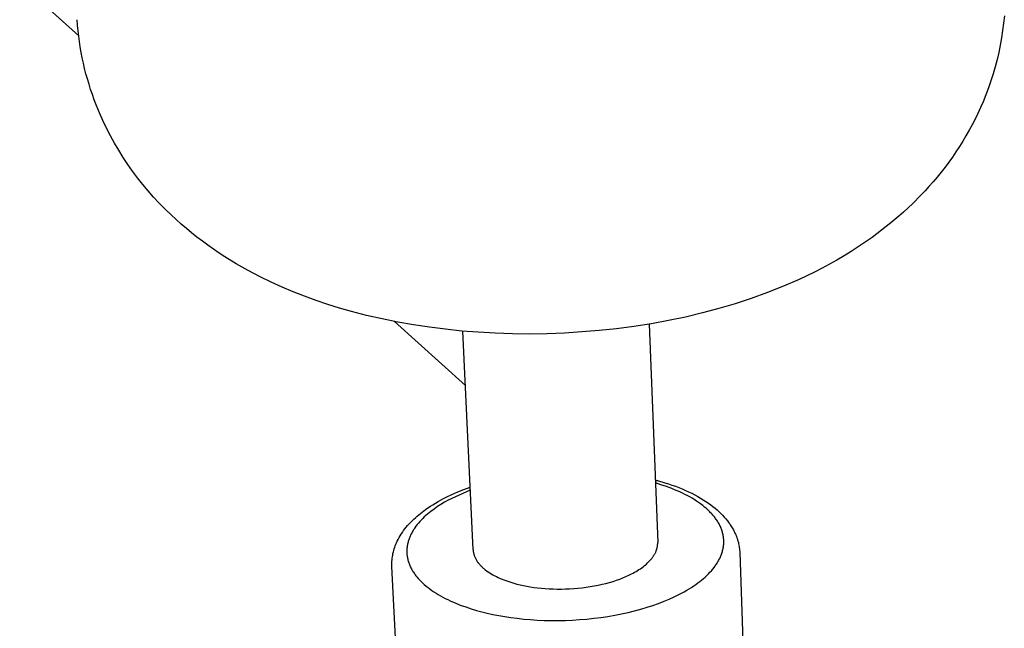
# Model space of a CAD drawing. Header units: millimetres. Extents: x 2489 to 5060, y -11490 to -9826.
# Tile 21 of 25: x 4418 to 4540, y -10222 to -10146. Entities that reach past the tile are written whole.
import ezdxf

# ---------------------------------------------------------------- set-up
doc = ezdxf.new("R2010")
doc.units = ezdxf.units.MM
doc.layers.add('Make2D$Visible$Curvas', color=7, linetype='Continuous')

msp = doc.modelspace()

# ---------------------------------------------------------------- linework, layer by layer
at = {"layer": 'Make2D$Visible$Curvas', "color": 8, "lineweight": -3, "true_color": 0x7f7f7f}
for p, q in [((4328.88, -10060.55), (4425.63, -10148.05)), ((4540.44, -10145.54), (4540.35, -10146.46)), ((4425.49, -10146.72), (4425.44, -10146.04)), ((4425.55, -10147.4), (4425.49, -10146.72)), ((4540.35, -10146.46), (4540.23, -10147.37)), ((4425.63, -10148.07), (4425.55, -10147.4)), ((4540.23, -10147.37), (4540.09, -10148.28)), ((4425.72, -10148.75), (4425.63, -10148.07)), ((4425.82, -10149.42), (4425.72, -10148.75)), ((4539.93, -10149.19), (4539.75, -10150.09)), ((4540.09, -10148.28), (4539.93, -10149.19)), ((4425.93, -10150.09), (4425.82, -10149.42)), ((4426.06, -10150.76), (4425.93, -10150.09)), ((4539.75, -10150.09), (4539.54, -10150.98)), ((4426.2, -10151.42), (4426.06, -10150.76)), ((4426.36, -10152.08), (4426.2, -10151.42)), ((4539.54, -10150.98), (4539.3, -10151.87)), ((4426.52, -10152.74), (4426.36, -10152.08)), ((4426.7, -10153.39), (4426.52, -10152.74)), ((4539.05, -10152.75), (4538.77, -10153.62)), ((4539.3, -10151.87), (4539.05, -10152.75)), ((4426.9, -10154.04), (4426.7, -10153.39)), ((4427.1, -10154.69), (4426.9, -10154.04)), ((4538.77, -10153.62), (4538.47, -10154.49)), ((4427.32, -10155.34), (4427.1, -10154.69)), ((4427.55, -10155.98), (4427.32, -10155.34)), ((4538.15, -10155.35), (4537.8, -10156.21)), ((4538.47, -10154.49), (4538.15, -10155.35)), ((4427.79, -10156.61), (4427.55, -10155.98)), ((4537.8, -10156.21), (4537.48, -10156.94)), ((4428.19, -10157.59), (4427.79, -10156.61)), ((4428.62, -10158.56), (4428.19, -10157.59)), ((4537.15, -10157.66), (4536.81, -10158.37)), ((4537.48, -10156.94), (4537.15, -10157.66)), ((4429.07, -10159.5), (4428.62, -10158.56)), ((4536.81, -10158.37), (4536.45, -10159.07)), ((4429.55, -10160.43), (4429.07, -10159.5)), ((4536.07, -10159.76), (4535.68, -10160.44)), ((4536.45, -10159.07), (4536.07, -10159.76)), ((4430.05, -10161.35), (4429.55, -10160.43)), ((4430.58, -10162.24), (4430.05, -10161.35)), ((4535.28, -10161.12), (4534.87, -10161.78)), ((4535.68, -10160.44), (4535.28, -10161.12)), ((4431.13, -10163.12), (4430.58, -10162.24)), ((4534.44, -10162.43), (4534, -10163.08)), ((4534.87, -10161.78), (4534.44, -10162.43)), ((4431.71, -10163.99), (4431.13, -10163.12)), ((4533.54, -10163.71), (4533.08, -10164.34)), ((4534, -10163.08), (4533.54, -10163.71)), ((4432.3, -10164.83), (4431.71, -10163.99)), ((4432.92, -10165.66), (4432.3, -10164.83)), ((4532.6, -10164.96), (4532.11, -10165.56)), ((4533.08, -10164.34), (4532.6, -10164.96)), ((4433.56, -10166.47), (4432.92, -10165.66)), ((4531.6, -10166.16), (4531.09, -10166.74)), ((4532.11, -10165.56), (4531.6, -10166.16)), ((4434.23, -10167.27), (4433.56, -10166.47)), ((4434.91, -10168.04), (4434.23, -10167.27)), ((4530.6, -10167.28), (4530.1, -10167.81)), ((4531.09, -10166.74), (4530.6, -10167.28)), ((4435.61, -10168.8), (4434.91, -10168.04)), ((4436.34, -10169.54), (4435.61, -10168.8)), ((4530.1, -10167.81), (4529.08, -10168.84)), ((4437.08, -10170.26), (4436.34, -10169.54)), ((4527.94, -10169.91), (4527.35, -10170.43)), ((4528.51, -10169.38), (4527.94, -10169.91)), ((4529.08, -10168.84), (4528.51, -10169.38)), ((4437.7, -10170.84), (4437.08, -10170.26)), ((4438.33, -10171.41), (4437.7, -10170.84)), ((4526.38, -10171.25), (4525.22, -10172.17)), ((4527.35, -10170.43), (4526.38, -10171.25)), ((4438.98, -10171.96), (4438.33, -10171.41)), ((4439.63, -10172.49), (4438.98, -10171.96)), ((4525.22, -10172.17), (4524.03, -10173.06)), ((4440.29, -10173.02), (4439.63, -10172.49)), ((4440.96, -10173.53), (4440.29, -10173.02)), ((4441.64, -10174.03), (4440.96, -10173.53)), ((4523.18, -10173.65), (4522.32, -10174.23)), ((4524.03, -10173.06), (4523.18, -10173.65)), ((4442.33, -10174.51), (4441.64, -10174.03)), ((4443.03, -10174.99), (4442.33, -10174.51)), ((4521.45, -10174.79), (4520.56, -10175.34)), ((4522.32, -10174.23), (4521.45, -10174.79)), ((4443.74, -10175.45), (4443.03, -10174.99)), ((4445.17, -10176.33), (4443.74, -10175.45)), ((4519.66, -10175.87), (4518.75, -10176.38)), ((4520.56, -10175.34), (4519.66, -10175.87)), ((4446.64, -10177.16), (4445.17, -10176.33)), ((4448.14, -10177.95), (4446.64, -10177.16)), ((4516.89, -10177.36), (4515.95, -10177.82)), ((4517.83, -10176.88), (4516.89, -10177.36)), ((4518.75, -10176.38), (4517.83, -10176.88)), ((4449.48, -10178.6), (4448.14, -10177.95)), ((4514.99, -10178.27), (4513.05, -10179.12)), ((4515.95, -10177.82), (4514.99, -10178.27)), ((4450.85, -10179.22), (4449.48, -10178.6)), ((4452.24, -10179.81), (4450.85, -10179.22)), ((4513.05, -10179.12), (4511.07, -10179.9)), ((4453.65, -10180.36), (4452.24, -10179.81)), ((4455.07, -10180.88), (4453.65, -10180.36)), ((4456.52, -10181.36), (4455.07, -10180.88)), ((4509.05, -10180.63), (4507.06, -10181.29)), ((4511.07, -10179.9), (4509.05, -10180.63)), ((4457.98, -10181.82), (4456.52, -10181.36)), ((4459.45, -10182.24), (4457.98, -10181.82)), ((4461.34, -10182.73), (4459.45, -10182.24)), ((4505.03, -10181.88), (4502.98, -10182.43)), ((4507.06, -10181.29), (4505.03, -10181.88)), ((4463.26, -10183.17), (4461.34, -10182.73)), ((4465.19, -10183.56), (4463.26, -10183.17)), ((4498.79, -10183.37), (4496.66, -10183.76)), ((4500.9, -10182.93), (4498.79, -10183.37)), ((4502.98, -10182.43), (4500.9, -10182.93)), ((4464.81, -10183.49), (4473.6, -10191.44)), ((4467.15, -10183.91), (4465.19, -10183.56)), ((4469.12, -10184.21), (4467.15, -10183.91)), ((4471.12, -10184.46), (4469.12, -10184.21)), ((4473.13, -10184.67), (4471.12, -10184.46)), ((4475.16, -10184.83), (4473.13, -10184.67)), ((4474.54, -10211.8), (4473.29, -10184.68)), ((4490.18, -10184.61), (4488.04, -10184.79)), ((4492.32, -10184.38), (4490.18, -10184.61)), ((4494.5, -10184.09), (4492.32, -10184.38)), ((4496.66, -10183.76), (4494.5, -10184.09)), ((4496.4, -10183.8), (4497.44, -10210.9)), ((4477.3, -10184.95), (4475.16, -10184.83)), ((4479.45, -10185.02), (4477.3, -10184.95)), ((4481.6, -10185.04), (4479.45, -10185.02)), ((4483.75, -10185), (4481.6, -10185.04)), ((4485.89, -10184.92), (4483.75, -10185)), ((4488.04, -10184.79), (4485.89, -10184.92)), ((4473.4, -10204.32), (4474.19, -10204.03)), ((4497.14, -10203.15), (4497.41, -10203.22)), ((4497.14, -10203.23), (4497.41, -10203.22)), ((4497.85, -10203.74), (4497.15, -10203.52)), ((4497.41, -10203.22), (4498.33, -10203.49)), ((4498.54, -10203.97), (4497.85, -10203.74)), ((4498.33, -10203.49), (4498.77, -10203.64)), ((4499.21, -10204.23), (4498.54, -10203.97)), ((4498.77, -10203.64), (4499.21, -10203.79)), ((4499.21, -10203.79), (4499.64, -10203.94)), ((4499.54, -10204.36), (4499.21, -10204.23)), ((4499.64, -10203.94), (4500.06, -10204.1)), ((4500.06, -10204.1), (4500.47, -10204.27)), ((4470.86, -10205.47), (4471.2, -10205.29)), ((4471.2, -10205.29), (4471.91, -10204.95)), ((4471.89, -10205.44), (4471.44, -10205.67)), ((4474.2, -10204.42), (4471.89, -10205.44)), ((4471.91, -10204.95), (4472.64, -10204.63)), ((4472.64, -10204.63), (4473.4, -10204.32)), ((4499.87, -10204.5), (4499.54, -10204.36)), ((4500.19, -10204.64), (4499.87, -10204.5)), ((4500.5, -10204.79), (4500.19, -10204.64)), ((4500.47, -10204.27), (4500.88, -10204.45)), ((4500.81, -10204.94), (4500.5, -10204.79)), ((4501.11, -10205.1), (4500.81, -10204.94)), ((4500.88, -10204.45), (4501.27, -10204.63)), ((4501.41, -10205.26), (4501.11, -10205.1)), ((4501.27, -10204.63), (4501.66, -10204.81)), ((4501.7, -10205.42), (4501.41, -10205.26)), ((4501.66, -10204.81), (4502.03, -10205)), ((4501.98, -10205.59), (4501.7, -10205.42)), ((4502.03, -10205), (4502.4, -10205.2)), ((4502.4, -10205.2), (4502.75, -10205.4)), ((4502.75, -10205.4), (4503.1, -10205.61)), ((4468.64, -10206.82), (4468.94, -10206.62)), ((4468.94, -10206.62), (4469.24, -10206.42)), ((4469.24, -10206.42), (4469.55, -10206.22)), ((4469.55, -10206.22), (4469.86, -10206.03)), ((4470.13, -10206.46), (4469.71, -10206.76)), ((4469.86, -10206.03), (4470.19, -10205.84)), ((4470.55, -10206.19), (4470.13, -10206.46)), ((4470.19, -10205.84), (4470.52, -10205.65)), ((4470.52, -10205.65), (4470.86, -10205.47)), ((4470.99, -10205.92), (4470.55, -10206.19)), ((4471.44, -10205.67), (4470.99, -10205.92)), ((4502.25, -10205.77), (4501.98, -10205.59)), ((4502.52, -10205.95), (4502.25, -10205.77)), ((4502.77, -10206.13), (4502.52, -10205.95)), ((4503.02, -10206.32), (4502.77, -10206.13)), ((4503.26, -10206.51), (4503.02, -10206.32)), ((4503.1, -10205.61), (4503.43, -10205.83)), ((4503.49, -10206.7), (4503.26, -10206.51)), ((4503.43, -10205.83), (4503.76, -10206.05)), ((4503.76, -10206.05), (4504.03, -10206.25)), ((4504.03, -10206.25), (4504.29, -10206.45)), ((4504.29, -10206.45), (4504.55, -10206.65)), ((4504.55, -10206.65), (4504.8, -10206.86)), ((4467.18, -10208.02), (4467.39, -10207.83)), ((4467.39, -10207.83), (4467.6, -10207.64)), ((4467.6, -10207.64), (4467.82, -10207.46)), ((4467.82, -10207.46), (4468.02, -10207.3)), ((4468.02, -10207.3), (4468.22, -10207.14)), ((4468.22, -10207.14), (4468.64, -10206.82)), ((4468.49, -10207.74), (4468.3, -10207.93)), ((4468.69, -10207.56), (4468.49, -10207.74)), ((4468.9, -10207.38), (4468.69, -10207.56)), ((4469.3, -10207.06), (4468.9, -10207.38)), ((4469.71, -10206.76), (4469.3, -10207.06)), ((4503.7, -10206.9), (4503.49, -10206.7)), ((4503.91, -10207.1), (4503.7, -10206.9)), ((4504.01, -10207.21), (4503.91, -10207.1)), ((4504.11, -10207.31), (4504.01, -10207.21)), ((4504.2, -10207.41), (4504.11, -10207.31)), ((4504.29, -10207.52), (4504.2, -10207.41)), ((4504.38, -10207.62), (4504.29, -10207.52)), ((4504.47, -10207.73), (4504.38, -10207.62)), ((4504.55, -10207.84), (4504.47, -10207.73)), ((4504.63, -10207.94), (4504.55, -10207.84)), ((4504.8, -10206.86), (4505.04, -10207.08)), ((4505.04, -10207.08), (4505.27, -10207.3)), ((4505.27, -10207.3), (4505.49, -10207.52)), ((4505.49, -10207.52), (4505.7, -10207.75)), ((4505.7, -10207.75), (4505.9, -10207.99)), ((4466.08, -10209.22), (4466.25, -10209.02)), ((4466.25, -10209.02), (4466.42, -10208.81)), ((4466.42, -10208.81), (4466.6, -10208.61)), ((4466.6, -10208.61), (4466.79, -10208.41)), ((4466.79, -10208.41), (4466.98, -10208.21)), ((4466.98, -10208.21), (4467.18, -10208.02)), ((4467.31, -10209.09), (4467.24, -10209.2)), ((4467.46, -10208.89), (4467.31, -10209.09)), ((4467.61, -10208.69), (4467.46, -10208.89)), ((4467.77, -10208.5), (4467.61, -10208.69)), ((4467.94, -10208.31), (4467.77, -10208.5)), ((4468.12, -10208.12), (4467.94, -10208.31)), ((4468.3, -10207.93), (4468.12, -10208.12)), ((4504.71, -10208.05), (4504.63, -10207.94)), ((4504.78, -10208.16), (4504.71, -10208.05)), ((4504.85, -10208.27), (4504.78, -10208.16)), ((4504.92, -10208.38), (4504.85, -10208.27)), ((4504.99, -10208.49), (4504.92, -10208.38)), ((4505.05, -10208.6), (4504.99, -10208.49)), ((4505.11, -10208.71), (4505.05, -10208.6)), ((4505.16, -10208.82), (4505.11, -10208.71)), ((4505.22, -10208.94), (4505.16, -10208.82)), ((4505.27, -10209.05), (4505.22, -10208.94)), ((4505.31, -10209.16), (4505.27, -10209.05)), ((4505.9, -10207.99), (4506.1, -10208.22)), ((4506.1, -10208.22), (4506.19, -10208.34)), ((4506.19, -10208.34), (4506.28, -10208.47)), ((4506.28, -10208.47), (4506.37, -10208.59)), ((4506.37, -10208.59), (4506.45, -10208.71)), ((4506.45, -10208.71), (4506.53, -10208.84)), ((4506.53, -10208.84), (4506.61, -10208.96)), ((4506.61, -10208.96), (4506.69, -10209.09)), ((4506.69, -10209.09), (4506.76, -10209.22)), ((4465.24, -10210.52), (4465.36, -10210.3)), ((4465.36, -10210.3), (4465.49, -10210.08)), ((4465.49, -10210.08), (4465.63, -10209.86)), ((4465.63, -10209.86), (4465.77, -10209.65)), ((4465.77, -10209.65), (4465.92, -10209.43)), ((4465.92, -10209.43), (4466.08, -10209.22)), ((4466.68, -10210.24), (4466.64, -10210.35)), ((4466.73, -10210.13), (4466.68, -10210.24)), ((4466.78, -10210.03), (4466.73, -10210.13)), ((4466.83, -10209.92), (4466.78, -10210.03)), ((4466.88, -10209.82), (4466.83, -10209.92)), ((4466.93, -10209.71), (4466.88, -10209.82)), ((4466.99, -10209.61), (4466.93, -10209.71)), ((4467.05, -10209.5), (4466.99, -10209.61)), ((4467.11, -10209.4), (4467.05, -10209.5)), ((4467.18, -10209.3), (4467.11, -10209.4)), ((4467.24, -10209.2), (4467.18, -10209.3)), ((4505.36, -10209.27), (4505.31, -10209.16)), ((4505.4, -10209.39), (4505.36, -10209.27)), ((4505.44, -10209.5), (4505.4, -10209.39)), ((4505.47, -10209.62), (4505.44, -10209.5)), ((4505.5, -10209.73), (4505.47, -10209.62)), ((4505.53, -10209.85), (4505.5, -10209.73)), ((4505.55, -10209.96), (4505.53, -10209.85)), ((4505.58, -10210.08), (4505.55, -10209.96)), ((4505.59, -10210.19), (4505.58, -10210.08)), ((4505.61, -10210.31), (4505.59, -10210.19)), ((4505.62, -10210.42), (4505.61, -10210.31)), ((4506.76, -10209.22), (4506.83, -10209.35)), ((4506.83, -10209.35), (4506.9, -10209.48)), ((4506.9, -10209.48), (4506.97, -10209.61)), ((4506.97, -10209.61), (4507.03, -10209.74)), ((4507.03, -10209.74), (4507.09, -10209.89)), ((4507.09, -10209.89), (4507.16, -10210.03)), ((4507.16, -10210.03), (4507.21, -10210.18)), ((4507.21, -10210.18), (4507.27, -10210.33)), ((4507.27, -10210.33), (4507.32, -10210.48)), ((4464.76, -10211.7), (4464.82, -10211.51)), ((4464.82, -10211.51), (4464.89, -10211.31)), ((4464.89, -10211.31), (4464.96, -10211.12)), ((4464.96, -10211.12), (4465.04, -10210.94)), ((4465.04, -10210.94), (4465.13, -10210.75)), ((4465.13, -10210.75), (4465.24, -10210.52)), ((4466.35, -10211.55), (4466.34, -10211.66)), ((4466.36, -10211.44), (4466.35, -10211.55)), ((4466.38, -10211.33), (4466.36, -10211.44)), ((4466.39, -10211.22), (4466.38, -10211.33)), ((4466.42, -10211.11), (4466.39, -10211.22)), ((4466.44, -10211), (4466.42, -10211.11)), ((4466.47, -10210.89), (4466.44, -10211)), ((4466.5, -10210.78), (4466.47, -10210.89)), ((4466.53, -10210.67), (4466.5, -10210.78)), ((4466.56, -10210.56), (4466.53, -10210.67)), ((4466.6, -10210.45), (4466.56, -10210.56)), ((4466.64, -10210.35), (4466.6, -10210.45)), ((4497.36, -10211.6), (4497.38, -10211.53)), ((4497.38, -10211.53), (4497.39, -10211.47)), ((4497.39, -10211.47), (4497.4, -10211.4)), ((4497.4, -10211.4), (4497.41, -10211.34)), ((4497.41, -10211.34), (4497.42, -10211.28)), ((4497.42, -10211.28), (4497.43, -10211.21)), ((4497.43, -10211.15), (4497.44, -10211.09)), ((4497.43, -10211.21), (4497.43, -10211.15)), ((4497.44, -10210.96), (4497.44, -10210.9)), ((4497.44, -10211.02), (4497.44, -10210.96)), ((4497.44, -10211.09), (4497.44, -10211.02)), ((4505.57, -10211.58), (4505.59, -10211.46)), ((4505.59, -10211.46), (4505.61, -10211.35)), ((4505.61, -10211.35), (4505.62, -10211.23)), ((4505.63, -10210.54), (4505.62, -10210.42)), ((4505.62, -10211.23), (4505.63, -10211.12)), ((4505.64, -10210.65), (4505.63, -10210.54)), ((4505.63, -10211), (4505.64, -10210.88)), ((4505.63, -10211.12), (4505.63, -10211)), ((4505.64, -10210.77), (4505.64, -10210.65)), ((4505.64, -10210.88), (4505.64, -10210.77)), ((4507.32, -10210.48), (4507.36, -10210.63)), ((4507.36, -10210.63), (4507.41, -10210.78)), ((4507.41, -10210.78), (4507.45, -10210.93)), ((4507.45, -10210.93), (4507.48, -10211.08)), ((4507.48, -10211.08), (4507.51, -10211.24)), ((4507.51, -10211.24), (4507.54, -10211.39)), ((4507.54, -10211.39), (4507.56, -10211.54)), ((4507.56, -10211.54), (4507.58, -10211.7)), ((4464.51, -10212.87), (4464.53, -10212.67)), ((4464.53, -10212.67), (4464.57, -10212.48)), ((4464.57, -10212.48), (4464.6, -10212.28)), ((4464.6, -10212.28), (4464.65, -10212.08)), ((4464.65, -10212.08), (4464.7, -10211.89)), ((4464.7, -10211.89), (4464.76, -10211.7)), ((4466.33, -10211.77), (4466.32, -10211.88)), ((4466.32, -10211.88), (4466.32, -10211.99)), ((4466.32, -10211.99), (4466.32, -10212.1)), ((4466.32, -10212.1), (4466.33, -10212.21)), ((4466.34, -10211.66), (4466.33, -10211.77)), ((4466.33, -10212.21), (4466.33, -10212.32)), ((4466.33, -10212.32), (4466.34, -10212.43)), ((4466.34, -10212.43), (4466.36, -10212.54)), ((4466.36, -10212.54), (4466.37, -10212.65)), ((4466.37, -10212.65), (4466.39, -10212.76)), ((4466.39, -10212.76), (4466.41, -10212.87)), ((4474.54, -10211.8), (4474.55, -10211.88)), ((4474.55, -10211.88), (4474.56, -10211.97)), ((4474.56, -10211.97), (4474.57, -10212.05)), ((4474.57, -10212.05), (4474.58, -10212.13)), ((4474.58, -10212.13), (4474.6, -10212.21)), ((4474.6, -10212.21), (4474.62, -10212.29)), ((4474.62, -10212.29), (4474.64, -10212.38)), ((4474.64, -10212.38), (4474.66, -10212.46)), ((4474.66, -10212.46), (4474.69, -10212.54)), ((4474.69, -10212.54), (4474.72, -10212.62)), ((4474.72, -10212.62), (4474.75, -10212.7)), ((4474.75, -10212.7), (4474.79, -10212.78)), ((4496.76, -10212.82), (4496.81, -10212.76)), ((4496.81, -10212.76), (4496.85, -10212.7)), ((4496.85, -10212.7), (4496.9, -10212.63)), ((4496.9, -10212.63), (4496.94, -10212.57)), ((4496.94, -10212.57), (4496.98, -10212.5)), ((4496.98, -10212.5), (4497.02, -10212.44)), ((4497.02, -10212.44), (4497.06, -10212.37)), ((4497.06, -10212.37), (4497.09, -10212.31)), ((4497.09, -10212.31), (4497.12, -10212.24)), ((4497.12, -10212.24), (4497.16, -10212.18)), ((4497.16, -10212.18), (4497.19, -10212.11)), ((4497.19, -10212.11), (4497.22, -10212.05)), ((4497.22, -10212.05), (4497.24, -10211.98)), ((4497.24, -10211.98), (4497.27, -10211.92)), ((4497.27, -10211.92), (4497.29, -10211.85)), ((4497.29, -10211.85), (4497.31, -10211.79)), ((4497.31, -10211.79), (4497.33, -10211.72)), ((4497.33, -10211.72), (4497.35, -10211.66)), ((4497.35, -10211.66), (4497.36, -10211.6)), ((4505.17, -10212.82), (4505.22, -10212.71)), ((4505.22, -10212.71), (4505.27, -10212.6)), ((4505.27, -10212.6), (4505.31, -10212.48)), ((4505.31, -10212.48), (4505.36, -10212.37)), ((4505.36, -10212.37), (4505.4, -10212.26)), ((4505.4, -10212.26), (4505.43, -10212.15)), ((4505.43, -10212.15), (4505.47, -10212.03)), ((4505.47, -10212.03), (4505.5, -10211.92)), ((4505.5, -10211.92), (4505.52, -10211.8)), ((4505.52, -10211.8), (4505.55, -10211.69)), ((4505.55, -10211.69), (4505.57, -10211.58)), ((4507.58, -10211.7), (4507.6, -10211.86)), ((4507.6, -10211.86), (4507.61, -10212.01)), ((4507.61, -10212.01), (4507.62, -10212.17)), ((4507.62, -10212.17), (4508.5, -10237.76)), ((4464.47, -10213.27), (4464.49, -10213.07)), ((4464.47, -10213.47), (4464.47, -10213.27)), ((4464.47, -10213.67), (4464.47, -10213.47)), ((4464.48, -10213.87), (4464.47, -10213.67)), ((4465.75, -10239.5), (4464.48, -10213.87)), ((4464.49, -10213.07), (4464.51, -10212.87)), ((4464.51, -10213.87), (4464.51, -10213.87)), ((4466.41, -10212.87), (4466.44, -10212.98)), ((4466.44, -10212.98), (4466.46, -10213.09)), ((4466.46, -10213.09), (4466.49, -10213.2)), ((4466.49, -10213.2), (4466.53, -10213.31)), ((4466.53, -10213.31), (4466.56, -10213.42)), ((4466.56, -10213.42), (4466.6, -10213.53)), ((4466.6, -10213.53), (4466.64, -10213.64)), ((4466.64, -10213.64), (4466.69, -10213.75)), ((4466.69, -10213.75), (4466.74, -10213.86)), ((4466.74, -10213.86), (4466.79, -10213.96)), ((4466.79, -10213.96), (4466.84, -10214.07)), ((4474.79, -10212.78), (4474.83, -10212.86)), ((4474.83, -10212.86), (4474.87, -10212.94)), ((4474.87, -10212.94), (4474.91, -10213.02)), ((4474.91, -10213.02), (4474.96, -10213.1)), ((4474.96, -10213.1), (4475.01, -10213.18)), ((4475.01, -10213.18), (4475.06, -10213.26)), ((4475.06, -10213.26), (4475.11, -10213.34)), ((4475.11, -10213.34), (4475.17, -10213.41)), ((4475.17, -10213.41), (4475.23, -10213.49)), ((4475.23, -10213.49), (4475.29, -10213.57)), ((4475.29, -10213.57), (4475.36, -10213.64)), ((4475.36, -10213.64), (4475.42, -10213.72)), ((4475.42, -10213.72), (4475.49, -10213.79)), ((4475.49, -10213.79), (4475.57, -10213.86)), ((4475.57, -10213.86), (4475.64, -10213.93)), ((4475.64, -10213.93), (4475.72, -10214.01)), ((4495.46, -10214.05), (4495.62, -10213.94)), ((4495.62, -10213.94), (4495.77, -10213.82)), ((4495.77, -10213.82), (4495.92, -10213.7)), ((4495.92, -10213.7), (4496.06, -10213.58)), ((4496.06, -10213.58), (4496.19, -10213.45)), ((4496.19, -10213.45), (4496.32, -10213.33)), ((4496.32, -10213.33), (4496.44, -10213.2)), ((4496.44, -10213.2), (4496.55, -10213.08)), ((4496.55, -10213.08), (4496.66, -10212.95)), ((4496.66, -10212.95), (4496.71, -10212.89)), ((4496.71, -10212.89), (4496.76, -10212.82)), ((4504.44, -10214), (4504.52, -10213.9)), ((4504.52, -10213.9), (4504.59, -10213.79)), ((4504.59, -10213.79), (4504.67, -10213.69)), ((4504.67, -10213.69), (4504.74, -10213.58)), ((4504.74, -10213.58), (4504.81, -10213.47)), ((4504.81, -10213.47), (4504.88, -10213.37)), ((4504.88, -10213.37), (4504.94, -10213.26)), ((4504.94, -10213.26), (4505, -10213.15)), ((4505, -10213.15), (4505.06, -10213.04)), ((4505.06, -10213.04), (4505.12, -10212.93)), ((4505.12, -10212.93), (4505.17, -10212.82)), ((4466.84, -10214.07), (4466.9, -10214.18)), ((4466.9, -10214.18), (4466.96, -10214.29)), ((4466.96, -10214.29), (4467.02, -10214.4)), ((4467.02, -10214.4), (4467.08, -10214.5)), ((4467.08, -10214.5), (4467.15, -10214.61)), ((4467.15, -10214.61), (4467.22, -10214.71)), ((4467.22, -10214.71), (4467.3, -10214.82)), ((4467.3, -10214.82), (4467.37, -10214.92)), ((4467.37, -10214.92), (4467.45, -10215.03)), ((4467.45, -10215.03), (4467.53, -10215.13)), ((4467.53, -10215.13), (4467.62, -10215.23)), ((4475.72, -10214.01), (4475.8, -10214.08)), ((4475.8, -10214.08), (4475.88, -10214.15)), ((4475.88, -10214.15), (4475.96, -10214.22)), ((4475.96, -10214.22), (4476.05, -10214.29)), ((4476.05, -10214.29), (4476.22, -10214.42)), ((4476.22, -10214.42), (4476.41, -10214.55)), ((4476.41, -10214.55), (4476.6, -10214.68)), ((4476.6, -10214.68), (4476.8, -10214.8)), ((4476.8, -10214.8), (4477.01, -10214.92)), ((4477.01, -10214.92), (4477.22, -10215.04)), ((4477.22, -10215.04), (4477.44, -10215.15)), ((4477.44, -10215.15), (4477.66, -10215.26)), ((4493.12, -10215.3), (4493.5, -10215.14)), ((4493.5, -10215.14), (4493.85, -10214.98)), ((4493.85, -10214.98), (4494.19, -10214.82)), ((4494.19, -10214.82), (4494.39, -10214.71)), ((4494.39, -10214.71), (4494.58, -10214.61)), ((4494.58, -10214.61), (4494.77, -10214.5)), ((4494.77, -10214.5), (4494.95, -10214.39)), ((4494.95, -10214.39), (4495.12, -10214.28)), ((4495.12, -10214.28), (4495.29, -10214.17)), ((4495.29, -10214.17), (4495.46, -10214.05)), ((4503.11, -10215.38), (4503.33, -10215.2)), ((4503.33, -10215.2), (4503.53, -10215.01)), ((4503.53, -10215.01), (4503.73, -10214.81)), ((4503.73, -10214.81), (4503.92, -10214.61)), ((4503.92, -10214.61), (4504.1, -10214.41)), ((4504.1, -10214.41), (4504.27, -10214.21)), ((4504.27, -10214.21), (4504.44, -10214)), ((4467.62, -10215.23), (4467.7, -10215.33)), ((4467.7, -10215.33), (4467.79, -10215.43)), ((4467.79, -10215.43), (4467.89, -10215.54)), ((4467.89, -10215.54), (4468.08, -10215.73)), ((4468.08, -10215.73), (4468.28, -10215.93)), ((4468.28, -10215.93), (4468.49, -10216.12)), ((4468.49, -10216.12), (4468.72, -10216.31)), ((4468.72, -10216.31), (4468.95, -10216.5)), ((4477.66, -10215.26), (4477.89, -10215.36)), ((4477.89, -10215.36), (4478.13, -10215.46)), ((4478.13, -10215.46), (4478.37, -10215.55)), ((4478.37, -10215.55), (4478.61, -10215.64)), ((4478.61, -10215.64), (4478.85, -10215.73)), ((4478.85, -10215.73), (4479.1, -10215.81)), ((4479.1, -10215.81), (4479.61, -10215.97)), ((4479.61, -10215.97), (4479.98, -10216.07)), ((4479.98, -10216.07), (4480.37, -10216.16)), ((4480.37, -10216.16), (4480.78, -10216.25)), ((4480.78, -10216.25), (4481.2, -10216.33)), ((4481.2, -10216.33), (4481.63, -10216.41)), ((4481.63, -10216.41), (4482.08, -10216.48)), ((4488.58, -10216.46), (4489.08, -10216.39)), ((4489.08, -10216.39), (4489.58, -10216.3)), ((4489.58, -10216.3), (4490.06, -10216.21)), ((4490.06, -10216.21), (4490.54, -10216.1)), ((4490.54, -10216.1), (4491, -10215.99)), ((4491, -10215.99), (4491.46, -10215.87)), ((4491.46, -10215.87), (4491.9, -10215.74)), ((4491.9, -10215.74), (4492.32, -10215.6)), ((4492.32, -10215.6), (4492.73, -10215.45)), ((4492.73, -10215.45), (4493.12, -10215.3)), ((4501.63, -10216.48), (4501.91, -10216.3)), ((4501.91, -10216.3), (4502.18, -10216.11)), ((4502.18, -10216.11), (4502.43, -10215.93)), ((4502.43, -10215.93), (4502.67, -10215.75)), ((4502.67, -10215.75), (4502.89, -10215.57)), ((4502.89, -10215.57), (4503.11, -10215.38)), ((4468.95, -10216.5), (4469.19, -10216.68)), ((4469.19, -10216.68), (4469.44, -10216.86)), ((4469.44, -10216.86), (4469.69, -10217.03)), ((4469.69, -10217.03), (4469.96, -10217.2)), ((4469.96, -10217.2), (4470.23, -10217.37)), ((4470.23, -10217.37), (4470.51, -10217.53)), ((4470.51, -10217.53), (4470.8, -10217.69)), ((4482.08, -10216.48), (4482.54, -10216.54)), ((4482.54, -10216.54), (4483.01, -10216.59)), ((4483.01, -10216.59), (4483.49, -10216.63)), ((4483.49, -10216.63), (4483.98, -10216.66)), ((4483.98, -10216.66), (4484.48, -10216.68)), ((4484.48, -10216.68), (4484.98, -10216.69)), ((4484.98, -10216.69), (4485.49, -10216.69)), ((4485.49, -10216.69), (4486.01, -10216.68)), ((4486.01, -10216.68), (4486.52, -10216.66)), ((4486.52, -10216.66), (4487.04, -10216.63)), ((4487.04, -10216.63), (4487.55, -10216.58)), ((4487.55, -10216.58), (4488.07, -10216.53)), ((4488.07, -10216.53), (4488.58, -10216.46)), ((4498.87, -10217.94), (4499.49, -10217.66)), ((4499.49, -10217.66), (4500.07, -10217.37)), ((4500.07, -10217.37), (4500.41, -10217.2)), ((4500.41, -10217.2), (4500.73, -10217.02)), ((4500.73, -10217.02), (4501.04, -10216.84)), ((4501.04, -10216.84), (4501.34, -10216.66)), ((4501.34, -10216.66), (4501.63, -10216.48)), ((4470.8, -10217.69), (4471.09, -10217.84)), ((4471.09, -10217.84), (4471.39, -10217.99)), ((4471.39, -10217.99), (4471.69, -10218.13)), ((4471.69, -10218.13), (4472, -10218.27)), ((4472, -10218.27), (4472.32, -10218.41)), ((4472.32, -10218.41), (4472.96, -10218.67)), ((4472.96, -10218.67), (4473.63, -10218.91)), ((4496.12, -10218.95), (4496.85, -10218.72)), ((4496.85, -10218.72), (4497.55, -10218.47)), ((4497.55, -10218.47), (4498.23, -10218.21)), ((4498.23, -10218.21), (4498.87, -10217.94)), ((4473.63, -10218.91), (4474.3, -10219.13)), ((4474.3, -10219.13), (4474.98, -10219.34)), ((4474.98, -10219.34), (4475.63, -10219.51)), ((4475.63, -10219.51), (4476.3, -10219.68)), ((4476.3, -10219.68), (4477, -10219.83)), ((4477, -10219.83), (4477.72, -10219.97)), ((4477.72, -10219.97), (4478.47, -10220.1)), ((4478.47, -10220.1), (4479.23, -10220.22)), ((4490.4, -10220.2), (4491.27, -10220.08)), ((4491.27, -10220.08), (4492.12, -10219.93)), ((4492.12, -10219.93), (4492.96, -10219.77)), ((4492.96, -10219.77), (4493.78, -10219.59)), ((4493.78, -10219.59), (4494.58, -10219.39)), ((4494.58, -10219.39), (4495.36, -10219.18)), ((4495.36, -10219.18), (4496.12, -10218.95)), ((4479.23, -10220.22), (4480.02, -10220.32)), ((4480.02, -10220.32), (4480.83, -10220.41)), ((4480.83, -10220.41), (4481.66, -10220.48)), ((4481.66, -10220.48), (4482.5, -10220.53)), ((4482.5, -10220.53), (4483.36, -10220.57)), ((4483.36, -10220.57), (4484.23, -10220.59)), ((4484.23, -10220.59), (4485.1, -10220.59)), ((4485.1, -10220.59), (4485.99, -10220.57)), ((4485.99, -10220.57), (4486.87, -10220.54)), ((4486.87, -10220.54), (4487.76, -10220.48)), ((4487.76, -10220.48), (4488.65, -10220.41)), ((4488.65, -10220.41), (4489.53, -10220.32)), ((4489.53, -10220.32), (4490.4, -10220.2))]:
    msp.add_line(p, q, dxfattribs=at)

doc.saveas('drawing.dxf')
